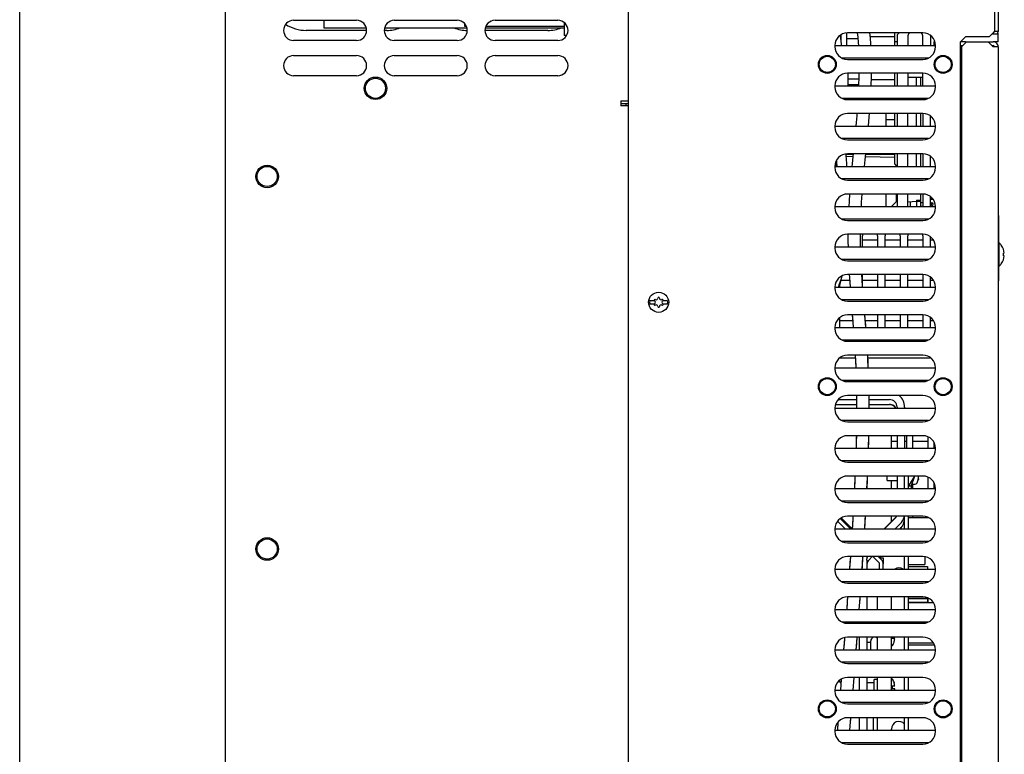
# Model space of a CAD drawing. Header units: millimetres. Extents: x 0 to 1800, y 0 to 1800.
# Tile 8 of 37: x 0 to 391, y 887 to 1178. Entities that reach past the tile are written whole.
import ezdxf

# ---------------------------------------------------------------- set-up
doc = ezdxf.new("R2010")
doc.units = ezdxf.units.MM
doc.header["$LTSCALE"] = 117.333333
doc.layers.get('0').update_dxf_attribs({"linetype": 'CONTINUOUS'})
doc.layers.add('00_COMPONENTS', color=7, linetype='CONTINUOUS')

msp = doc.modelspace()

# ---------------------------------------------------------------- linework, layer by layer
at = {"color": 7, "linetype": 'CONTINUOUS'}
msp.add_line((0, 0), (0, 1800), dxfattribs=at)
msp.add_line((0, 0), (0, 1800), dxfattribs=at)
at = {"layer": '00_COMPONENTS', "color": 7, "linetype": 'CONTINUOUS'}
for p, q in [((81.81, 600.16), (81.81, 1338.16)), ((108.81, 1178.16), (133.81, 1178.16)), ((120.78, 1178.16), (120.78, 1175.16)), ((148.81, 1178.16), (173.81, 1178.16)), ((188.81, 1178.16), (213.81, 1178.16)), ((216.28, 1177.3), (216.28, 1172.16)), ((137.81, 1174.16), (113.79, 1174.16)), ((120.78, 1175.16), (137.68, 1175.16)), ((145.79, 1174.16), (144.81, 1174.16)), ((144.94, 1175.16), (177.68, 1175.16)), ((176.78, 1175.66), (176.78, 1176.82)), ((177.51, 1175.66), (176.78, 1175.66)), ((209.79, 1174.16), (184.81, 1174.16)), ((184.94, 1175.16), (216.28, 1175.16)), ((216.28, 1175.66), (185.1, 1175.66)), ((386.86, 1173.2), (386.86, 1173.36)), ((388.66, 1173.66), (387.16, 1173.66)), ((133.81, 1170.16), (108.81, 1170.16)), ((173.81, 1170.16), (148.81, 1170.16)), ((213.81, 1170.16), (188.81, 1170.16)), ((217.27, 1172.16), (216.28, 1172.16)), ((326.16, 1171.07), (325.95, 1172.26)), ((326.34, 1169.87), (326.16, 1171.07)), ((326.26, 1170.43), (326.26, 1172.46)), ((326.46, 1168.68), (326.34, 1169.87)), ((328.41, 1170.94), (332.93, 1170.94)), ((332.69, 1173.16), (332.88, 1171.51)), ((332.88, 1171.51), (333.07, 1169.29)), ((337.92, 1171.23), (337.72, 1173.16)), ((347.66, 1171.56), (337.89, 1171.56)), ((338.13, 1168.68), (337.92, 1171.23)), ((347.66, 1168.16), (347.66, 1173.16)), ((348.66, 1169.56), (347.66, 1169.56)), ((348.66, 1172.51), (349.31, 1173.16)), ((348.66, 1168.16), (348.66, 1172.51)), ((352.76, 1171.51), (352.76, 1168.16)), ((358.76, 1168.16), (358.76, 1171.51)), ((361.76, 1171.51), (361.76, 1168.16)), ((363.06, 1169.56), (363.06, 1168.16)), ((363.6, 1169.56), (363.06, 1169.56)), ((375.66, 1169.66), (373.66, 1169.66)), ((375.66, 1169.66), (375.66, 1169.16)), ((388.66, 1172.66), (386.16, 1172.66)), ((388.66, 1169.66), (386.66, 1169.66)), ((388.66, 1169.66), (388.66, 1173.16)), ((323.81, 1168.16), (363.81, 1168.16)), ((326.5, 1168.16), (326.46, 1168.68)), ((333.07, 1169.29), (333.14, 1168.16)), ((338.15, 1168.16), (338.13, 1168.68)), ((363.06, 1168.32), (363.81, 1168.3)), ((373.66, 1168.16), (374.66, 1168.16)), ((374.16, 1166.16), (373.66, 1166.16)), ((386.16, 1168.16), (386.66, 1168.16)), ((108.81, 1164.16), (133.81, 1164.16)), ((148.81, 1164.16), (173.81, 1164.16)), ((188.81, 1164.16), (213.81, 1164.16)), ((360.97, 1163.16), (326.64, 1163.16)), ((374.16, 1158.16), (373.66, 1158.16)), ((133.81, 1156.16), (108.81, 1156.16)), ((173.81, 1156.16), (148.81, 1156.16)), ((213.81, 1156.16), (188.81, 1156.16)), ((329.06, 1152.16), (329.06, 1157.16)), ((329.06, 1154.94), (333.33, 1154.94)), ((333.34, 1155.25), (333.26, 1152.81)), ((333.38, 1157.16), (333.34, 1155.25)), ((338.26, 1152.56), (338.34, 1155.34)), ((347.66, 1154.56), (338.32, 1154.56)), ((338.34, 1155.34), (338.38, 1157.16)), ((347.66, 1152.16), (347.66, 1157.16)), ((348.66, 1152.16), (348.66, 1157.16)), ((352.76, 1156.51), (352.76, 1152.16)), ((352.76, 1155.56), (358.76, 1155.56)), ((356.26, 1152.16), (356.26, 1155.56)), ((357.86, 1155.56), (357.86, 1152.16)), ((358.76, 1152.16), (358.76, 1156.51)), ((373.66, 1155.56), (374.16, 1155.56)), ((373.66, 1155.16), (374.16, 1155.16)), ((323.81, 1152.16), (363.81, 1152.16)), ((333.25, 1152.56), (329.06, 1152.56)), ((333.26, 1152.81), (333.23, 1152.16)), ((338.24, 1152.16), (338.26, 1152.56)), ((238.81, 1146.16), (238.81, 1144.16)), ((238.81, 1146.16), (241.81, 1146.16)), ((360.97, 1147.16), (326.64, 1147.16)), ((238.81, 1145.16), (241.81, 1145.16)), ((241.81, 1144.16), (238.81, 1144.16)), ((240.81, 1145.16), (240.81, 1144.16)), ((332.48, 1140.19), (332.26, 1137.58)), ((332.56, 1141.16), (332.48, 1140.19)), ((337.15, 1136.16), (337.33, 1138.15)), ((337.33, 1138.15), (337.57, 1141.1)), ((337.57, 1141.1), (337.57, 1141.16)), ((344.06, 1141.16), (344.06, 1136.16)), ((344.06, 1138.76), (347.66, 1138.76)), ((347.66, 1136.16), (347.66, 1141.16)), ((348.66, 1136.16), (348.66, 1141.16)), ((352.76, 1136.16), (352.76, 1141.16)), ((356.26, 1136.16), (356.26, 1141.16)), ((357.86, 1141.16), (357.86, 1136.16)), ((358.76, 1141.16), (358.76, 1136.16)), ((361.76, 1136.16), (361.76, 1140.2)), ((323.81, 1136.16), (363.81, 1136.16)), ((332.26, 1137.58), (332.13, 1136.16)), ((360.97, 1131.16), (326.64, 1131.16)), ((324.45, 1122.6), (324.49, 1121.76)), ((328.36, 1124.43), (328.32, 1125.14)), ((328.32, 1125.06), (331.07, 1125.06)), ((328.51, 1121.35), (328.36, 1124.43)), ((330.96, 1123.98), (328.38, 1124.02)), ((330.97, 1124.04), (330.69, 1121.2)), ((331.08, 1125.16), (330.97, 1124.04)), ((335.61, 1120.16), (335.86, 1122.74)), ((335.86, 1122.74), (336.1, 1125.16)), ((347.66, 1123.69), (335.98, 1123.89)), ((336.09, 1125.06), (347.66, 1125.06)), ((347.66, 1121.16), (347.66, 1125.16)), ((348.66, 1120.16), (348.66, 1125.16)), ((352.76, 1120.16), (352.76, 1125.16)), ((356.26, 1120.16), (356.26, 1125.16)), ((357.86, 1125.16), (357.86, 1120.16)), ((358.76, 1125.16), (358.76, 1120.16)), ((361.76, 1120.16), (361.76, 1124.2)), ((323.81, 1120.16), (363.81, 1120.16)), ((324.23, 1122.18), (324.32, 1120.18)), ((324.49, 1121.76), (324.56, 1120.2)), ((328.57, 1120.16), (328.51, 1121.35)), ((330.69, 1121.2), (330.59, 1120.16)), ((348.5, 1120.16), (347.66, 1121.16)), ((360.97, 1115.16), (326.64, 1115.16)), ((329.62, 1109.11), (329.44, 1106.38)), ((334.42, 1105.94), (334.64, 1109.16)), ((344.06, 1109.16), (344.06, 1104.16)), ((348.16, 1109.16), (348.16, 1106.01)), ((348.16, 1106.94), (348.66, 1106.94)), ((348.66, 1104.16), (348.66, 1109.16)), ((352.76, 1104.16), (352.76, 1109.16)), ((357.86, 1109.16), (357.86, 1104.16)), ((358.76, 1109.16), (358.76, 1104.16)), ((361.76, 1104.16), (361.76, 1108.2)), ((361.76, 1107.72), (362.3, 1107.73)), ((361.76, 1107.21), (362.77, 1107.21)), ((361.76, 1107.16), (362.8, 1107.16)), ((323.81, 1104.16), (363.81, 1104.16)), ((329.44, 1106.38), (329.32, 1104.16)), ((334.33, 1104.16), (334.42, 1105.94)), ((348.16, 1106.01), (346.31, 1104.16)), ((352.76, 1106), (356.26, 1106.3)), ((353.76, 1106.09), (353.76, 1104.16)), ((356.26, 1106.68), (357.86, 1106.73)), ((356.26, 1106.68), (356.26, 1104.16)), ((357.86, 1106.21), (356.26, 1106.21)), ((357.86, 1105.84), (358.76, 1105.81)), ((357.86, 1104.38), (358.76, 1104.4)), ((361.76, 1105.74), (362.27, 1105.72)), ((361.76, 1104.48), (362.27, 1104.49)), ((361.9, 1104.48), (362.36, 1105.21)), ((362.36, 1105.21), (362.36, 1105.72)), ((362.86, 1105.09), (362.86, 1105.12)), ((360.97, 1099.16), (326.64, 1099.16)), ((388.86, 1100.66), (388.66, 1100.66)), ((388.86, 1100.66), (388.86, 1089.86)), ((329, 1093.16), (329.01, 1090.21)), ((334, 1091.28), (334.01, 1093.16)), ((334.04, 1088.16), (334, 1091.28)), ((334.76, 1088.16), (334.76, 1092.51)), ((340.76, 1092.51), (340.76, 1088.16)), ((343.76, 1088.16), (343.76, 1092.51)), ((349.76, 1092.51), (349.76, 1088.16)), ((352.76, 1088.16), (352.76, 1092.51)), ((358.76, 1092.51), (358.76, 1088.16)), ((361.76, 1088.16), (361.76, 1092.2)), ((323.81, 1088.16), (363.81, 1088.16)), ((329.01, 1090.21), (329.04, 1088.16)), ((334.76, 1090.94), (340.76, 1090.94)), ((343.76, 1090.94), (349.76, 1090.94)), ((352.76, 1090.94), (358.76, 1090.94)), ((361.76, 1090.94), (362.95, 1090.94)), ((388.66, 1089.86), (388.94, 1089.86)), ((388.94, 1089.86), (388.94, 1080.46)), ((389.91, 1088.86), (389.91, 1088.83)), ((391.12, 1085.66), (390.75, 1085.66)), ((391.12, 1084.66), (390.75, 1084.66)), ((360.97, 1083.16), (326.64, 1083.16)), ((388.66, 1080.46), (388.94, 1080.46)), ((388.86, 1080.46), (388.86, 1074.66)), ((389.91, 1081.5), (389.91, 1081.46)), ((326.26, 1075.24), (326.65, 1076.67)), ((326.27, 1075.01), (326.53, 1076.23)), ((329.49, 1077.16), (329.56, 1076.03)), ((329.56, 1076.03), (329.83, 1072.16)), ((334.63, 1075.15), (334.5, 1077.16)), ((334.76, 1073.37), (334.76, 1077.16)), ((340.76, 1077.16), (340.76, 1072.16)), ((343.76, 1072.16), (343.76, 1077.16)), ((349.76, 1077.16), (349.76, 1072.16)), ((352.76, 1072.16), (352.76, 1077.16)), ((358.76, 1077.16), (358.76, 1072.16)), ((361.76, 1072.16), (361.76, 1076.2)), ((323.81, 1072.16), (363.81, 1072.16)), ((325.23, 1072.16), (325.71, 1073.49)), ((325.51, 1072.16), (325.72, 1072.87)), ((325.71, 1073.49), (326.26, 1075.24)), ((325.72, 1072.87), (326.27, 1075.01)), ((325.76, 1072.16), (325.76, 1073.03)), ((326.17, 1074.94), (329.64, 1074.94)), ((334.83, 1072.41), (334.63, 1075.15)), ((334.76, 1074.94), (340.76, 1074.94)), ((334.84, 1072.16), (334.83, 1072.41)), ((343.76, 1074.94), (349.76, 1074.94)), ((352.76, 1074.94), (358.76, 1074.94)), ((361.76, 1074.94), (362.95, 1074.94)), ((388.86, 1074.66), (388.66, 1074.66)), ((252.17, 1066.76), (250.24, 1066.76)), ((250.24, 1065.56), (252.17, 1065.56)), ((257.37, 1066.76), (255.44, 1066.76)), ((255.44, 1065.56), (257.37, 1065.56)), ((360.97, 1067.16), (326.64, 1067.16)), ((325.76, 1056.16), (325.76, 1060.12)), ((330.72, 1061.16), (330.78, 1060.36)), ((330.72, 1061.16), (331.08, 1056.59)), ((330.78, 1060.36), (331.12, 1056.17)), ((335.75, 1060.97), (335.73, 1061.16)), ((336.07, 1056.94), (335.73, 1061.16)), ((336.13, 1056.16), (335.75, 1060.97)), ((340.76, 1061.16), (340.76, 1056.16)), ((343.76, 1056.16), (343.76, 1061.16)), ((349.76, 1061.16), (349.76, 1056.16)), ((352.76, 1056.16), (352.76, 1061.16)), ((358.76, 1061.16), (358.76, 1056.16)), ((361.76, 1056.16), (361.76, 1060.2)), ((323.81, 1056.16), (363.81, 1056.16)), ((325.76, 1058.94), (330.9, 1058.94)), ((331.08, 1056.59), (331.12, 1056.16)), ((331.12, 1056.17), (331.12, 1056.16)), ((335.91, 1058.94), (340.76, 1058.94)), ((336.13, 1056.16), (336.07, 1056.94)), ((343.76, 1058.94), (349.76, 1058.94)), ((352.76, 1058.94), (358.76, 1058.94)), ((361.76, 1058.94), (362.95, 1058.94)), ((360.97, 1051.16), (326.64, 1051.16)), ((331.85, 1045.16), (331.98, 1042.87)), ((331.85, 1045.16), (332.08, 1040.78)), ((336.94, 1043.74), (336.86, 1045.16)), ((337.03, 1042.06), (336.86, 1045.16)), ((325.81, 1044.16), (331.91, 1044.16)), ((331.98, 1042.87), (332.1, 1040.16)), ((332.08, 1040.78), (332.1, 1040.16)), ((336.92, 1044.16), (361.8, 1044.16)), ((337.1, 1040.16), (336.94, 1043.74)), ((337.1, 1040.16), (337.03, 1042.06)), ((323.81, 1040.16), (363.81, 1040.16)), ((360.97, 1035.16), (326.64, 1035.16)), ((332.42, 1029.16), (332.43, 1028.41)), ((332.42, 1029.16), (332.46, 1024.16)), ((337.44, 1027.08), (337.41, 1029.16)), ((337.46, 1024.58), (337.41, 1029.16)), ((324, 1025.52), (332.45, 1025.52)), ((324.01, 1025.55), (332.45, 1025.55)), ((324.02, 1025.58), (332.45, 1025.58)), ((325.12, 1027.53), (332.44, 1027.53)), ((332.43, 1028.41), (332.46, 1024.16)), ((337.43, 1027.53), (345.51, 1027.53)), ((337.45, 1024.16), (337.44, 1027.08)), ((337.45, 1025.58), (345.51, 1025.58)), ((337.45, 1025.55), (345.51, 1025.55)), ((337.45, 1025.52), (345.51, 1025.52)), ((323.81, 1024.16), (363.81, 1024.16)), ((337.46, 1024.16), (337.46, 1024.58)), ((348.51, 1024.55), (348.51, 1024.16)), ((360.97, 1019.16), (326.64, 1019.16)), ((332.34, 1013.16), (332.3, 1010.92)), ((332.35, 1013.16), (332.33, 1012.48)), ((337.29, 1010.77), (337.34, 1013.16)), ((337.34, 1012.93), (337.35, 1013.16)), ((346.26, 1008.16), (346.26, 1013.16)), ((348.51, 1013.16), (348.51, 1008.16)), ((352.26, 1013.16), (352.26, 1008.16)), ((354.76, 1008.16), (354.76, 1013.16)), ((332.33, 1012.48), (332.21, 1008.16)), ((332.3, 1010.92), (332.21, 1008.16)), ((337.21, 1008.16), (337.29, 1010.77)), ((337.23, 1008.44), (337.34, 1012.93)), ((346.26, 1010.94), (348.51, 1010.94)), ((351.51, 1010.94), (352.26, 1010.94)), ((354.76, 1010.94), (360.76, 1010.94)), ((360.76, 1012.76), (360.76, 1008.16)), ((363.26, 1008.16), (363.26, 1010.42)), ((323.81, 1008.16), (363.81, 1008.16)), ((337.22, 1008.16), (337.23, 1008.44)), ((360.97, 1003.16), (326.64, 1003.16)), ((331.8, 997.16), (331.57, 992.16)), ((331.74, 995.75), (331.57, 992.16)), ((331.8, 997.16), (331.74, 995.75)), ((336.57, 992.16), (336.77, 996.26)), ((336.58, 992.16), (336.75, 995.72)), ((336.75, 995.72), (336.81, 997.16)), ((336.77, 996.26), (336.81, 997.16)), ((344.61, 995.43), (344.61, 997.16)), ((344.61, 995.43), (348.51, 995.43)), ((346.26, 992.16), (346.26, 995.43)), ((348.51, 997.16), (348.51, 992.16)), ((351.51, 992.16), (351.51, 997.16)), ((353.11, 992.16), (353.11, 997.16)), ((355.45, 997.16), (353.11, 993.22)), ((355.47, 997.16), (354.11, 993.22)), ((354.4, 994.08), (354.61, 994.08)), ((354.61, 993.93), (354.61, 994.66)), ((354.61, 993.93), (355.61, 993.93)), ((354.76, 992.16), (354.76, 993.93)), ((356.91, 995.67), (356.91, 995.67)), ((356.94, 996.02), (357.05, 996.02)), ((356.94, 996), (357.05, 996)), ((356.95, 996.04), (357.05, 996.04)), ((357.05, 996), (356.98, 995.79)), ((357.05, 996.04), (357.04, 996.02)), ((357.05, 996.02), (357.04, 996)), ((360.76, 996.76), (360.76, 992.16)), ((363.26, 992.16), (363.26, 994.42)), ((323.81, 992.16), (363.81, 992.16)), ((353.11, 993.22), (354.11, 993.22)), ((354.11, 993.22), (354.11, 992.16)), ((354.11, 992.66), (354.61, 992.66)), ((354.61, 992.66), (354.61, 992.16)), ((360.97, 987.16), (326.64, 987.16)), ((327.94, 976.16), (324.87, 979.23)), ((330.66, 976.16), (326.32, 980.5)), ((330.9, 979.73), (330.68, 976.16)), ((330.98, 981.16), (330.75, 977.25)), ((330.98, 981.16), (330.9, 979.73)), ((335.69, 976.16), (335.98, 980.96)), ((335.69, 976.16), (335.91, 979.85)), ((335.91, 979.85), (335.99, 981.16)), ((335.98, 980.96), (335.99, 981.16)), ((347.63, 980.4), (343.36, 976.16)), ((347.63, 980.34), (343.42, 976.16)), ((347.63, 980.28), (343.49, 976.16)), ((346.26, 979.04), (346.26, 981.16)), ((351.51, 976.16), (351.51, 981.16)), ((353.11, 976.16), (353.11, 981.16)), ((353.11, 980.63), (361.04, 980.63)), ((354.76, 980.63), (354.76, 981.16)), ((360.76, 980.76), (360.76, 980.63)), ((323.81, 976.16), (363.81, 976.16)), ((330.75, 977.25), (330.68, 976.16)), ((360.97, 971.16), (326.64, 971.16)), ((329.82, 962.75), (329.64, 960.16)), ((329.98, 965.08), (329.66, 960.44)), ((329.97, 965.08), (329.82, 962.75)), ((334.65, 960.16), (334.98, 964.97)), ((334.72, 961.11), (334.97, 964.76)), ((334.97, 964.76), (334.99, 965.16)), ((341.41, 962.69), (338.94, 965.16)), ((341.56, 960.16), (341.56, 962.33)), ((342.16, 964.66), (341.66, 965.16)), ((342.16, 964.66), (343.06, 964.66)), ((343.06, 964.66), (343.06, 962.33)), ((351.51, 960.16), (351.51, 965.16)), ((353.11, 960.16), (353.11, 965.16)), ((359.61, 965.09), (359.61, 961.95)), ((323.81, 960.16), (363.81, 960.16)), ((329.66, 960.44), (329.64, 960.16)), ((334.65, 960.16), (334.72, 961.11)), ((353.11, 961.95), (359.61, 961.95)), ((353.11, 961.27), (360.61, 961.27)), ((360.61, 961.27), (360.61, 960.16)), ((360.97, 955.16), (326.64, 955.16)), ((328.76, 947.72), (328.5, 944.16)), ((328.72, 947.18), (328.5, 944.16)), ((328.86, 949.16), (328.72, 947.18)), ((328.86, 949.16), (328.76, 947.72)), ((333.51, 944.16), (333.82, 948.37)), ((333.51, 944.16), (333.72, 947.03)), ((333.72, 947.03), (333.88, 949.16)), ((333.82, 948.37), (333.88, 949.16)), ((340.56, 949.16), (340.56, 944.16)), ((346.26, 944.16), (346.26, 949.16)), ((351.51, 944.16), (351.51, 949.16)), ((353.11, 944.16), (353.11, 949.16)), ((353.11, 948.58), (360.61, 948.58)), ((353.11, 948.57), (360.61, 948.57)), ((353.11, 947.07), (360.61, 947.07)), ((353.11, 946.97), (362.94, 946.97)), ((360.61, 948.82), (360.61, 946.97)), ((360.76, 948.76), (360.76, 946.97)), ((323.81, 944.16), (363.81, 944.16)), ((360.97, 939.16), (326.64, 939.16)), ((327.59, 932.2), (327.28, 928.16)), ((327.66, 933.02), (327.46, 930.45)), ((327.66, 933.02), (327.59, 932.2)), ((332.3, 928.16), (332.53, 931.19)), ((332.48, 930.49), (332.68, 933.16)), ((332.53, 931.19), (332.68, 933.16)), ((333.51, 933.16), (333.51, 928.16)), ((336.51, 931.16), (338.06, 931.16)), ((338.06, 928.16), (338.06, 931.66)), ((340.56, 933.16), (340.56, 928.16)), ((346.26, 928.16), (346.26, 933.16)), ((346.56, 933.16), (346.56, 932.56)), ((347.6, 932.56), (346.56, 932.56)), ((347.3, 931.12), (347.32, 931.11)), ((351.51, 928.16), (351.51, 933.16)), ((353.11, 928.16), (353.11, 933.16)), ((353.11, 930.88), (363, 930.88)), ((323.81, 928.16), (363.81, 928.16)), ((327.46, 930.45), (327.28, 928.16)), ((332.3, 928.16), (332.48, 930.49)), ((353.11, 930.08), (363.42, 930.08)), ((360.97, 923.16), (326.64, 923.16)), ((325.34, 915.76), (326.24, 914.85)), ((326.37, 916.52), (326.03, 912.16)), ((326.37, 916.52), (326.03, 912.16)), ((331.05, 912.16), (331.44, 917.16)), ((331.05, 912.16), (331.44, 917.16)), ((333.51, 917.16), (333.51, 912.16)), ((339.46, 912.16), (339.46, 916.31)), ((340.56, 916.31), (339.46, 916.31)), ((340.56, 917.16), (340.56, 912.16)), ((346.26, 912.16), (346.26, 917.16)), ((347.32, 915.21), (347.3, 915.2)), ((351.51, 912.16), (351.51, 917.16)), ((353.11, 912.16), (353.11, 917.16)), ((323.81, 912.16), (363.81, 912.16)), ((336.51, 915.16), (339.46, 915.16)), ((346.56, 913.76), (346.56, 912.56)), ((346.56, 913.76), (347.6, 913.76)), ((347.6, 912.56), (346.56, 912.56)), ((360.97, 907.16), (326.64, 907.16)), ((329.82, 896.16), (330.19, 901.06)), ((329.94, 897.9), (330.15, 900.67)), ((330.15, 900.67), (330.18, 901.06)), ((333.51, 901.16), (333.51, 896.16)), ((339.06, 901.16), (339.06, 896.16)), ((340.56, 901.16), (340.56, 896.16)), ((351.51, 896.16), (351.51, 901.16)), ((353.11, 896.16), (353.11, 901.16)), ((323.81, 896.16), (363.81, 896.16)), ((325.05, 899.45), (324.8, 896.09)), ((325.05, 899.45), (324.81, 896.32)), ((329.81, 896.16), (329.94, 897.9)), ((346.26, 896.16), (346.26, 896.66)), ((360.97, 891.16), (326.64, 891.16))]:
    msp.add_line(p, q, dxfattribs=at)
at = {"layer": '00_COMPONENTS', "color": 3, "linetype": 'CONTINUOUS'}
for p, q in [((387.16, 1293.14), (387.16, 1173.66)), ((388.66, 1293.14), (388.66, 1173.66)), ((241.81, 680.66), (241.81, 1273.16)), ((385.16, 1171.66), (387.16, 1173.66)), ((358.81, 1173.16), (328.81, 1173.16)), ((373.66, 1169.66), (375.66, 1171.66)), ((373.66, 623.16), (373.66, 1169.66)), ((376.16, 1169.66), (374.16, 1167.66)), ((385.16, 1171.66), (375.66, 1171.66)), ((375.66, 1169.66), (386.66, 1169.66)), ((386.66, 1167.66), (384.66, 1169.66)), ((323.81, 1168.16), (323.81, 1167.66)), ((363.81, 1167.66), (363.81, 1168.16)), ((374.16, 1167.66), (374.16, 617.16)), ((388.66, 1167.66), (386.66, 1167.66)), ((388.66, 1167.66), (388.66, 615.16)), ((328.81, 1162.66), (358.81, 1162.66)), ((358.81, 1157.16), (328.81, 1157.16)), ((323.81, 1152.16), (323.81, 1151.66)), ((363.81, 1151.66), (363.81, 1152.16)), ((328.81, 1146.66), (358.81, 1146.66)), ((358.81, 1141.16), (328.81, 1141.16)), ((323.81, 1136.16), (323.81, 1135.66)), ((363.81, 1135.66), (363.81, 1136.16)), ((328.81, 1130.66), (358.81, 1130.66)), ((358.81, 1125.16), (328.81, 1125.16)), ((323.81, 1120.16), (323.81, 1119.66)), ((363.81, 1119.66), (363.81, 1120.16)), ((328.81, 1114.66), (358.81, 1114.66)), ((358.81, 1109.16), (328.81, 1109.16)), ((323.81, 1104.16), (323.81, 1103.66)), ((363.81, 1103.66), (363.81, 1104.16)), ((328.81, 1098.66), (358.81, 1098.66)), ((358.81, 1093.16), (328.81, 1093.16)), ((323.81, 1088.16), (323.81, 1087.66)), ((363.81, 1087.66), (363.81, 1088.16)), ((328.81, 1082.66), (358.81, 1082.66)), ((358.81, 1077.16), (328.81, 1077.16)), ((323.81, 1072.16), (323.81, 1071.66)), ((363.81, 1071.66), (363.81, 1072.16)), ((328.81, 1066.66), (358.81, 1066.66)), ((358.81, 1061.16), (328.81, 1061.16)), ((323.81, 1056.16), (323.81, 1055.66)), ((363.81, 1055.66), (363.81, 1056.16)), ((328.81, 1050.66), (358.81, 1050.66)), ((358.81, 1045.16), (328.81, 1045.16)), ((323.81, 1040.16), (323.81, 1039.66)), ((363.81, 1039.66), (363.81, 1040.16)), ((328.81, 1034.66), (358.81, 1034.66)), ((358.81, 1029.16), (328.81, 1029.16)), ((323.81, 1024.16), (323.81, 1023.66)), ((351.51, 1024.55), (351.51, 1024.16)), ((363.81, 1023.66), (363.81, 1024.16)), ((328.81, 1018.66), (358.81, 1018.66)), ((358.81, 1013.16), (328.81, 1013.16)), ((351.51, 1013.16), (351.51, 1008.16)), ((323.81, 1008.16), (323.81, 1007.66)), ((363.81, 1007.66), (363.81, 1008.16)), ((328.81, 1002.66), (358.81, 1002.66)), ((358.81, 997.16), (328.81, 997.16)), ((323.81, 992.16), (323.81, 991.66)), ((363.81, 991.66), (363.81, 992.16)), ((328.81, 986.66), (358.81, 986.66)), ((330.06, 976.16), (325.95, 980.26)), ((358.81, 981.16), (328.81, 981.16)), ((349.75, 978.17), (347.73, 976.16)), ((323.81, 976.16), (323.81, 975.66)), ((363.81, 975.66), (363.81, 976.16)), ((328.81, 970.66), (358.81, 970.66)), ((358.81, 965.16), (328.81, 965.16)), ((336.51, 963.77), (336.51, 960.16)), ((338.63, 965.16), (337.39, 963.92)), ((342.47, 963.75), (341.06, 965.16)), ((343.06, 960.16), (343.06, 962.33)), ((323.81, 960.16), (323.81, 959.66)), ((363.81, 959.66), (363.81, 960.16)), ((328.81, 954.66), (358.81, 954.66)), ((358.81, 949.16), (328.81, 949.16)), ((336.51, 949.16), (336.51, 944.16)), ((323.81, 944.16), (323.81, 943.66)), ((363.81, 943.66), (363.81, 944.16)), ((328.81, 938.66), (358.81, 938.66)), ((358.81, 933.16), (328.81, 933.16)), ((336.51, 933.16), (336.51, 928.16)), ((323.81, 928.16), (323.81, 927.66)), ((363.81, 927.66), (363.81, 928.16)), ((328.81, 922.66), (358.81, 922.66)), ((358.81, 917.16), (328.81, 917.16)), ((336.51, 917.16), (336.51, 912.16)), ((323.81, 912.16), (323.81, 911.66)), ((363.81, 911.66), (363.81, 912.16)), ((328.81, 906.66), (358.81, 906.66)), ((358.81, 901.16), (328.81, 901.16)), ((336.51, 901.16), (336.51, 896.16)), ((323.81, 896.16), (323.81, 895.66)), ((363.81, 895.66), (363.81, 896.16)), ((328.81, 890.66), (358.81, 890.66))]:
    msp.add_line(p, q, dxfattribs=at)
at = {"layer": '00_COMPONENTS', "color": 6, "linetype": 'CONTINUOUS'}
msp.add_line((328.41, 1173.14), (328.41, 1168.16), dxfattribs=at)
at = {"layer": '00_COMPONENTS', "color": 3, "linetype": 'CONTINUOUS'}
for centre in [(320.81, 1160.66), (366.81, 1160.66), (320.81, 1032.66), (366.81, 1032.66), (320.81, 904.66), (366.81, 904.66)]:
    msp.add_circle(centre, 3.56, dxfattribs=at)
at = {"layer": '00_COMPONENTS', "color": 7, "linetype": 'CONTINUOUS'}
for centre, radius in [((320.81, 1160.66), 3.2), ((366.81, 1160.66), 3.2), ((141.31, 1151.16), 4.47), ((141.31, 1151.16), 4), ((98.31, 1116.16), 4.47), ((98.31, 1116.16), 4), ((253.81, 1066.16), 4), ((320.81, 1032.66), 3.2), ((366.81, 1032.66), 3.2), ((98.31, 968.16), 4.47), ((98.31, 968.16), 4), ((320.81, 904.66), 3.2), ((366.81, 904.66), 3.2)]:
    msp.add_circle(centre, radius, dxfattribs=at)
for centre, radius, start, end in [((108.81, 1174.16), 4, 90, 270), ((133.81, 1174.16), 4, 270, 90), ((148.81, 1174.16), 4, 90, 270), ((173.81, 1174.16), 4, 270, 90), ((188.81, 1174.16), 4, 90, 270), ((213.81, 1174.16), 4, 270, 90), ((113.79, 1189.16), 15, 237.0258, 270), ((145.79, 1189.16), 15, 270, 290.9641), ((177.79, 1189.16), 15, 249.0359, 270), ((209.79, 1189.16), 15, 270, 290.9641), ((386.66, 1173.66), 0.5, 270, 360), ((355.76, 1171.51), 3, 146.5341, 180), ((355.76, 1171.51), 3, 0, 33.4659), ((364.76, 1171.51), 3, 167.9008, 180), ((388.16, 1173.07), 0.5, 305.2843, 360), ((386.66, 1167.66), 0.499, 0, 90), ((108.81, 1160.16), 4, 90, 270), ((133.81, 1160.16), 4, 270, 90), ((148.81, 1160.16), 4, 90, 270), ((173.81, 1160.16), 4, 270, 90), ((188.81, 1160.16), 4, 90, 270), ((213.81, 1160.16), 4, 270, 90), ((355.76, 1156.51), 3, 167.4373, 180), ((355.76, 1156.51), 3, 0, 12.5627), ((362.26, 1105.12), 0.6, 0, 88.5), ((362.26, 1105.09), 0.6, 271.5, 360), ((337.76, 1092.51), 3, 167.4373, 180), ((337.76, 1092.51), 3, 0, 12.5627), ((346.76, 1092.51), 3, 167.4373, 180), ((346.76, 1092.51), 3, 0, 12.5627), ((355.76, 1092.51), 3, 167.4373, 180), ((355.76, 1092.51), 3, 0, 12.5627), ((385.06, 1085.16), 6.1, 37.337, 50.3981), ((385.06, 1085.16), 6.08, 4.7176, 37.0827), ((385.06, 1085.16), 6.08, 322.9173, 355.2824), ((383.98, 1085.16), 6.79, 355.774, 4.226), ((385.06, 1085.16), 6.1, 309.6019, 322.663), ((252.83, 1067.86), 0.681, 240, 360), ((253.81, 1067.86), 0.3, 0, 180), ((254.79, 1067.86), 0.681, 180, 300), ((253.81, 1066.16), 3.61, 170.4403, 189.5597), ((252.33, 1067.01), 0.3, 60, 240), ((252.33, 1065.31), 0.3, 120, 300), ((251.84, 1066.16), 0.681, 300, 60), ((252.83, 1064.46), 0.681, 0, 120), ((253.81, 1064.46), 0.3, 180, 360), ((254.79, 1064.46), 0.681, 60, 180), ((255.77, 1066.16), 0.681, 120, 240), ((255.28, 1067.01), 0.3, 300, 120), ((255.28, 1065.31), 0.3, 240, 60), ((253.81, 1066.16), 3.61, 350.4403, 9.5597), ((345.51, 1022.58), 3, 31.9023, 90.0576), ((345.51, 1022.54), 3.01, 40.2487, 90.0407), ((345.51, 1022.51), 3.01, 84.952, 89.9926), ((345.5, 1022.49), 3.04, 80.0282, 84.9555), ((345.51, 1022.52), 3, 33.1351, 80.0706), ((345.52, 1022.56), 2.99, 32.4694, 40.1823), ((355.61, 994.93), 1, 270, 332.9643), ((350.71, 997.43), 6.5, 332.9643, 347.3011), ((360.28, 995.33), 3.41, 166.2033, 168.6639), ((360.1, 995.38), 3.23, 165.6904, 166.2078), ((356.89, 996.99), 0.124, 37.2319, 38.1239), ((345.53, 982.51), 2.98, 314.8127, 319.8926), ((345.53, 982.45), 2.98, 314.8254, 319.9051), ((345.52, 982.52), 3, 319.8866, 329.7948), ((345.51, 982.46), 3, 319.8992, 329.8059), ((345.54, 982.39), 2.97, 334.8555, 335.6104), ((341.06, 962.33), 0.5, 0, 45), ((349.26, 957.66), 3, 56.6683, 123.3317), ((339.56, 931.66), 1.5, 48.1683, 180), ((341.16, 933.16), 6.5, 332.9643, 341.616), ((341.16, 933.16), 6.47, 341.651, 354.6808), ((346.06, 930.66), 1, 281.6016, 332.9643), ((346.06, 915.66), 1, 27.0357, 78.3984), ((341.16, 913.16), 6.5, 18.384, 27.0357), ((341.16, 913.16), 6.47, 5.3192, 18.349), ((341.16, 913.16), 6.47, 351.1121, 354.6808), ((349.26, 896.66), 3, 41.2887, 180)]:
    msp.add_arc(centre, radius, start, end, dxfattribs=at)
at = {"layer": '00_COMPONENTS', "color": 3, "linetype": 'CONTINUOUS'}
for centre, radius, start, end in [((386.66, 1173.66), 2, 329.9936, 360), ((328.81, 1168.16), 5, 90, 180), ((358.81, 1168.16), 5, 0, 90), ((386.66, 1167.66), 2, 359.9713, 90), ((328.81, 1167.66), 5, 180, 270), ((358.81, 1167.66), 5, 270, 360), ((328.81, 1152.16), 5, 90, 180), ((358.81, 1152.16), 5, 0, 90), ((328.81, 1151.66), 5, 180, 270), ((358.81, 1151.66), 5, 270, 360), ((328.81, 1136.16), 5, 90, 180), ((358.81, 1136.16), 5, 0, 90), ((328.81, 1135.66), 5, 180, 270), ((358.81, 1135.66), 5, 270, 360), ((328.81, 1120.16), 5, 90, 180), ((358.81, 1120.16), 5, 0, 90), ((328.81, 1119.66), 5, 180, 270), ((358.81, 1119.66), 5, 270, 360), ((328.81, 1104.16), 5, 90, 180), ((358.81, 1104.16), 5, 0, 90), ((328.81, 1103.66), 5, 180, 270), ((358.81, 1103.66), 5, 270, 360), ((328.81, 1088.16), 5, 90, 180), ((358.81, 1088.16), 5, 0, 90), ((328.81, 1087.66), 5, 180, 270), ((358.81, 1087.66), 5, 270, 360), ((328.81, 1072.16), 5, 90, 180), ((358.81, 1072.16), 5, 0, 90), ((328.81, 1071.66), 5, 180, 270), ((358.81, 1071.66), 5, 270, 360), ((328.81, 1056.16), 5, 90, 180), ((358.81, 1056.16), 5, 0, 90), ((328.81, 1055.66), 5, 180, 270), ((358.81, 1055.66), 5, 270, 360), ((328.81, 1040.16), 5, 90, 180), ((358.81, 1040.16), 5, 0, 90), ((328.81, 1039.66), 5, 180, 270), ((358.81, 1039.66), 5, 270, 360), ((328.81, 1024.16), 5, 90, 180), ((345.56, 1024.55), 5.95, 0.0388, 50.8945), ((358.81, 1024.16), 5, 0, 90), ((328.81, 1023.66), 5, 180, 270), ((358.81, 1023.66), 5, 270, 360), ((328.81, 1008.16), 5, 90, 180), ((358.81, 1008.16), 5, 0, 90), ((328.81, 1007.66), 5, 180, 270), ((358.81, 1007.66), 5, 270, 360), ((328.81, 992.16), 5, 90, 180), ((358.81, 992.16), 5, 0, 90), ((328.81, 991.66), 5, 180, 270), ((358.81, 991.66), 5, 270, 360), ((328.81, 976.16), 5, 90, 180), ((345.56, 980.44), 5.95, 314.7847, 359.9748), ((345.56, 980.43), 5.94, 314.7694, 359.9728), ((345.57, 980.42), 5.94, 314.7536, 359.9706), ((345.58, 982.38), 5.93, 344.9341, 348.0935), ((358.81, 976.16), 5, 0, 90), ((328.81, 975.66), 5, 180, 270), ((358.81, 975.66), 5, 270, 360), ((328.81, 960.16), 5, 90, 180), ((341.06, 962.33), 2, 0, 45), ((358.81, 960.16), 5, 0, 90), ((328.81, 959.66), 5, 180, 270), ((358.81, 959.66), 5, 270, 360), ((328.81, 944.16), 5, 90, 180), ((358.81, 944.16), 5, 0, 90), ((328.81, 943.66), 5, 180, 270), ((358.81, 943.66), 5, 270, 360), ((328.81, 928.16), 5, 90, 180), ((358.81, 928.16), 5, 0, 90), ((328.81, 927.66), 5, 180, 270), ((358.81, 927.66), 5, 270, 360), ((328.81, 912.16), 5, 90, 180), ((358.81, 912.16), 5, 0, 90), ((328.81, 911.66), 5, 180, 270), ((358.81, 911.66), 5, 270, 360), ((328.81, 896.16), 5, 90, 180), ((358.81, 896.16), 5, 0, 90), ((328.81, 895.66), 5, 180, 270), ((358.81, 895.66), 5, 270, 360)]:
    msp.add_arc(centre, radius, start, end, dxfattribs=at)
at = {"layer": '00_COMPONENTS', "color": 7, "linetype": 'CONTINUOUS'}
for points, knots in [([(348.51, 1024.55), (348.51, 1025.31), (347.86, 1026.9), (346.27, 1027.53), (345.51, 1027.53)], [0, 0, 0, 0, 0.498953, 1, 1, 1, 1]), ([(356.91, 995.67), (356.91, 995.67), (356.9, 995.68), (356.9, 995.71), (356.9, 995.78), (356.91, 995.88), (356.93, 995.96), (356.94, 996)], [0, 0, 0, 0, 0.03049, 0.08902, 0.299981, 0.616908, 1, 1, 1, 1]), ([(356.98, 995.79), (356.97, 995.77), (356.96, 995.74), (356.94, 995.7), (356.93, 995.68), (356.92, 995.67), (356.91, 995.67)], [0, 0, 0, 0, 0.391874, 0.694326, 0.896492, 1, 1, 1, 1]), ([(356.98, 996.17), (357, 996.27), (357.03, 996.45), (357.05, 996.7), (357.04, 996.88), (357.01, 996.99), (356.99, 997.03), (356.98, 997.04)], [0, 0, 0, 0, 0.315927, 0.616784, 0.853737, 0.938267, 1, 1, 1, 1]), ([(357.01, 997.04), (357, 997.04), (357, 997.05), (356.99, 997.06), (356.99, 997.07)], [0, 0, 0, 0, 0.27057, 1, 1, 1, 1]), ([(357.01, 997.02), (357, 997.02), (357, 997.03), (356.99, 997.04), (356.99, 997.05)], [0, 0, 0, 0, 0.272154, 1, 1, 1, 1]), ([(357.05, 996.74), (357.05, 996.79), (357.05, 996.89), (357.03, 996.98), (357.01, 997.02)], [0, 0, 0, 0, 0.569359, 1, 1, 1, 1]), ([(357.05, 996.72), (357.05, 996.78), (357.04, 996.88), (357.02, 996.98), (357.01, 997.02)], [0, 0, 0, 0, 0.580663, 1, 1, 1, 1])]:
    msp.add_open_spline(points, degree=3, knots=knots, dxfattribs=at)
for points in [[(356.99, 997.07), (356.98, 997.07), (356.98, 997.08), (356.98, 997.08)], [(356.99, 997.05), (356.98, 997.06), (356.98, 997.06), (356.98, 997.06)], [(357.01, 997.02), (357.01, 997.02), (357.01, 997.03), (357.01, 997.04)], [(347.63, 980.28), (347.87, 980.52), (348.08, 980.81), (348.23, 981.13)]]:
    msp.add_open_spline(points, degree=3, dxfattribs=at)
at = {"layer": '00_COMPONENTS', "color": 3, "linetype": 'CONTINUOUS'}
for points in [[(349.75, 978.17), (350.48, 978.9), (351.03, 979.85), (351.3, 980.84)], [(336.51, 963.77), (336.51, 964.25), (336.63, 964.74), (336.85, 965.16)], [(336.79, 963.08), (336.6, 962.69), (336.51, 962.25), (336.51, 961.82)], [(337.39, 963.92), (337.14, 963.68), (336.93, 963.39), (336.79, 963.08)]]:
    msp.add_open_spline(points, degree=3, dxfattribs=at)

doc.saveas('drawing.dxf')
